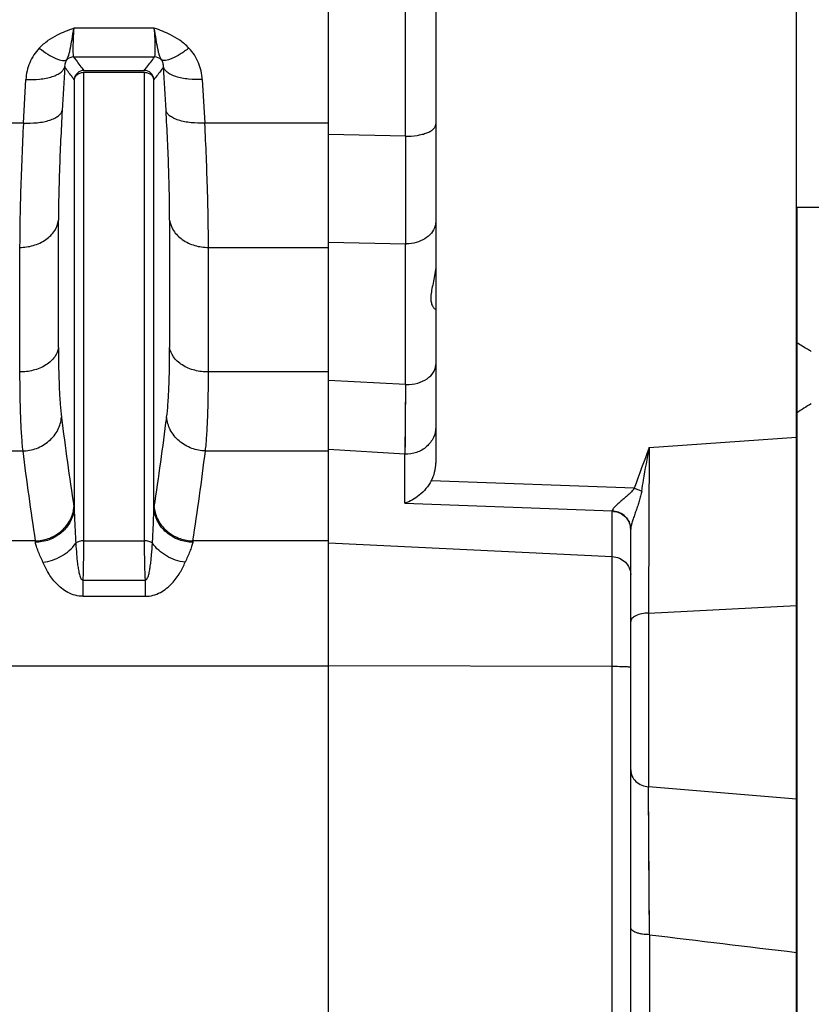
# Model space of a CAD drawing. Extents: x -1490 to 1181, y 8 to 1663.
# Tile 34 of 72: x -436 to -355, y 952 to 1053. Entities that reach past the tile are written whole.
import ezdxf

# ---------------------------------------------------------------- set-up
doc = ezdxf.new("R2010")
doc.units = 0
doc.header["$LTSCALE"] = 65.395
doc.layers.get('0').update_dxf_attribs({"linetype": 'CONTINUOUS'})

msp = doc.modelspace()

# ---------------------------------------------------------------- linework, layer by layer
at = {"color": 6, "linetype": 'CONTINUOUS'}
for p, q in [((-393.57, 1080.39), (-393.57, 1007.23)), ((-356.57, 718.29), (-356.57, 1078.45)), ((-356.57, 1033.49), (-336.54, 1033.49)), ((-356.54, 1033.49), (-356.54, 1019.56)), ((-356.54, 1012.38), (-356.54, 903.37)), ((-373.57, 945.34), (-373.57, 1000.44))]:
    msp.add_line(p, q, dxfattribs=at)
at = {"color": 2, "linetype": 'CONTINUOUS'}
for p, q in [((-404.57, 726.5), (-404.57, 1070.07)), ((-429.67, 1047.5), (-423.48, 1047.5)), ((-423.48, 1047.28), (-429.67, 1047.28)), ((-356.54, 1019.56), (-356.54, 1012.38))]:
    msp.add_line(p, q, dxfattribs=at)
at = {"color": 9, "linetype": 'CONTINUOUS'}
for p, q in [((-396.68, 1040.76), (-396.68, 1067.88)), ((-422.45, 1051.85), (-430.7, 1051.85)), ((-430.73, 1048.9), (-422.42, 1048.9)), ((-435.88, 1042.1), (-435.62, 1046.57)), ((-430.66, 1046.58), (-430.66, 1002.55)), ((-429.67, 999.25), (-429.67, 1047.28)), ((-423.48, 1047.28), (-423.48, 999.25)), ((-422.48, 1002.55), (-422.48, 1046.58)), ((-417.52, 1046.57), (-417.26, 1042.1)), ((-435.88, 1042.1), (-441.51, 1042.1)), ((-404.57, 1042.1), (-417.26, 1042.1)), ((-396.68, 1040.76), (-404.57, 1040.93)), ((-432.28, 1019.07), (-432.28, 1032.14)), ((-420.87, 1032.13), (-420.87, 1019.07)), ((-436.26, 1029.35), (-436.26, 1016.57)), ((-416.89, 1029.35), (-404.57, 1029.35)), ((-416.89, 1016.57), (-416.89, 1029.35)), ((-404.57, 1029.9), (-396.68, 1029.72)), ((-396.68, 1015.28), (-396.68, 1029.72)), ((-404.57, 1016.57), (-416.89, 1016.57)), ((-396.68, 1015.28), (-404.57, 1015.71)), ((-396.68, 1015.28), (-396.73, 1008.15)), ((-396.68, 1015.28), (-396.71, 1011.15)), ((-396.71, 1011.15), (-396.72, 1009.5)), ((-396.72, 1009.5), (-396.73, 1008.15)), ((-371.68, 1008.81), (-356.57, 1009.9)), ((-441.45, 1008.47), (-435.95, 1008.47)), ((-417.2, 1008.47), (-404.57, 1008.47)), ((-396.73, 1008.15), (-404.57, 1008.62)), ((-396.73, 1003.1), (-396.73, 1008.15)), ((-373.21, 1004.64), (-394.03, 1005.42)), ((-396.73, 1003.1), (-375.47, 1002.32)), ((-375.47, 923.05), (-375.47, 1002.29)), ((-434.67, 999.24), (-437.85, 999.24)), ((-429.67, 999.25), (-423.48, 999.25)), ((-404.57, 999.24), (-418.48, 999.24)), ((-404.57, 999.04), (-375.47, 997.63)), ((-429.75, 995.2), (-423.4, 995.2)), ((-429.75, 993.56), (-429.75, 995.2)), ((-423.4, 995.2), (-423.4, 993.56)), ((-429.75, 993.56), (-423.4, 993.56)), ((-371.75, 991.84), (-356.57, 992.6)), ((-371.75, 991.84), (-371.75, 974.02)), ((-437.31, 986.42), (-404.57, 986.42)), ((-375.47, 986.35), (-404.57, 986.42)), ((-356.57, 972.74), (-371.75, 974.02)), ((-371.64, 958.84), (-371.75, 974.02)), ((-371.64, 958.84), (-371.64, 944.79))]:
    msp.add_line(p, q, dxfattribs=at)
msp.add_lwpolyline([(-371.66, 960.92), (-371.72, 969.98), (-371.73, 972.15)], dxfattribs=at)
at = {"color": 2, "linetype": 'CONTINUOUS'}
for centre, radius, start, end in [((-430.72, 1047.89), 1, 90.2047, 134.8885), ((-429.66, 1046.5), 1, 90.2432, 175.2605), ((-423.48, 1046.5), 1, 4.7399, 89.7421), ((-330.73, 972.48), 47.52, 120.7708, 122.8995), ((-434.13, 1003.03), 3.45, 350.7324, 354.9489), ((-444, 1000.71), 13.47, 7.8362, 8.6125), ((-409.04, 1000.7), 13.57, 171.3905, 172.1619), ((-419.02, 1003.03), 3.45, 185.0506, 189.1861), ((-375.58, 1000.18), 2.14, 82.72, 86.8257), ((-374.84, 1002.29), 0.623, 177.3362, 179.9337), ((-375.57, 1000.14), 2.15, 83.1791, 87.2165), ((-375.28, 1000.45), 1.71, 0.278, 4.9375), ((-375.29, 1000.44), 1.72, 0.7655, 4.692), ((-375.29, 1000.44), 1.71, 0.0001, 0.7632), ((-372.8, 1000.44), 0.776, 178.3133, 179.9983), ((-443.04, 997.62), 8.53, 9.9246, 10.8964), ((-410.1, 997.62), 8.53, 169.1035, 170.0754)]:
    msp.add_arc(centre, radius, start, end, dxfattribs=at)
at = {"color": 9, "linetype": 'CONTINUOUS'}
for centre, radius, start, end in [((-422.42, 1047.89), 1, 45.1064, 89.7865), ((-396.57, 1033.68), 3.96, 268.3958, 269.982), ((-396.57, 1019.62), 4.35, 268.6202, 270.0001), ((-80.11, 1056.15), 354.63, 187.1652, 188.6649), ((-786.27, 1057.99), 367.99, 351.3624, 352.8076), ((-76.31, 1053.58), 362.45, 187.1493, 188.6224), ((-779.36, 1053.93), 365, 351.3827, 352.8456), ((6349.17, 972.75), 6720.94, 179.69255, 179.837226), ((397.16, 7261.54), 6349.41, 263.045454, 263.182429)]:
    msp.add_arc(centre, radius, start, end, dxfattribs=at)
at = {"color": 6, "linetype": 'CONTINUOUS'}
msp.add_ellipse((-396.57, 1007.17), major_axis=(0.26, 3.4), ratio=0.879657, start_param=-2.043176, end_param=-1.483056, dxfattribs=at)
at = {"color": 9, "linetype": 'CONTINUOUS'}
for points, knots in [([(-434.25, 1049.8), (-433.97, 1050.09), (-433.37, 1050.6), (-432.18, 1051.3), (-431.27, 1051.65), (-430.7, 1051.85)], [0, 0, 0, 0, 0.296564, 0.562791, 1, 1, 1, 1]), ([(-418.9, 1049.8), (-419.18, 1050.09), (-419.78, 1050.6), (-420.97, 1051.3), (-421.88, 1051.65), (-422.45, 1051.85)], [0, 0, 0, 0, 0.296556, 0.562796, 1, 1, 1, 1]), ([(-421.71, 1048.6), (-421.75, 1048.67), (-421.83, 1048.81), (-421.92, 1049.07), (-422.01, 1049.38), (-422.13, 1049.92), (-422.27, 1050.75), (-422.38, 1051.46), (-422.45, 1051.85)], [0, 0, 0, 0, 0.067846, 0.146175, 0.241283, 0.356001, 0.644416, 1, 1, 1, 1]), ([(-422.42, 1048.9), (-422.41, 1048.91), (-422.4, 1048.94), (-422.37, 1049.03), (-422.35, 1049.2), (-422.34, 1049.47), (-422.34, 1049.81), (-422.35, 1050.24), (-422.38, 1050.92), (-422.42, 1051.47), (-422.45, 1051.85)], [0, 0, 0, 0, 0.013344, 0.033498, 0.095396, 0.18595, 0.303831, 0.446992, 0.612841, 1, 1, 1, 1]), ([(-434.25, 1049.8), (-434.66, 1049.36), (-435.32, 1048.34), (-435.59, 1047.16), (-435.62, 1046.57)], [0, 0, 0, 0, 0.505009, 1, 1, 1, 1]), ([(-434.25, 1049.8), (-433.97, 1049.58), (-433.42, 1049.18), (-432.72, 1048.79), (-432.2, 1048.6), (-431.83, 1048.52), (-431.56, 1048.53), (-431.43, 1048.6)], [0, 0, 0, 0, 0.338983, 0.637751, 0.759752, 0.860142, 1, 1, 1, 1]), ([(-418.9, 1049.8), (-419.19, 1049.57), (-419.74, 1049.17), (-420.45, 1048.78), (-420.97, 1048.59), (-421.33, 1048.52), (-421.59, 1048.53), (-421.71, 1048.6)], [0, 0, 0, 0, 0.349925, 0.649347, 0.768775, 0.865845, 1, 1, 1, 1]), ([(-417.52, 1046.57), (-417.55, 1047.16), (-417.82, 1048.34), (-418.48, 1049.36), (-418.9, 1049.8)], [0, 0, 0, 0, 0.494975, 1, 1, 1, 1]), ([(-431.43, 1048.6), (-431.51, 1048.5), (-431.62, 1048.26), (-431.65, 1048), (-431.64, 1047.87)], [0, 0, 0, 0, 0.494574, 1, 1, 1, 1]), ([(-430.73, 1048.9), (-430.64, 1048.78), (-430.3, 1048.3), (-429.95, 1047.84), (-429.67, 1047.5)], [0, 0, 0, 0, 0.245092, 1, 1, 1, 1]), ([(-423.48, 1047.5), (-423.38, 1047.61), (-423.02, 1048.07), (-422.67, 1048.54), (-422.42, 1048.9)], [0, 0, 0, 0, 0.255106, 1, 1, 1, 1]), ([(-421.5, 1047.87), (-421.5, 1047.99), (-421.52, 1048.25), (-421.63, 1048.5), (-421.71, 1048.6)], [0, 0, 0, 0, 0.475238, 1, 1, 1, 1]), ([(-435.62, 1046.57), (-435.16, 1046.55), (-434.46, 1046.56), (-433.55, 1046.7), (-432.94, 1046.85), (-432.43, 1047.05), (-432.03, 1047.3), (-431.76, 1047.57), (-431.66, 1047.77), (-431.64, 1047.87)], [0, 0, 0, 0, 0.317306, 0.47377, 0.618442, 0.744566, 0.849172, 0.932398, 1, 1, 1, 1]), ([(-430.66, 1046.58), (-430.75, 1046.69), (-431.09, 1047.11), (-431.41, 1047.54), (-431.64, 1047.87)], [0, 0, 0, 0, 0.254566, 1, 1, 1, 1]), ([(-421.5, 1047.87), (-421.58, 1047.76), (-421.89, 1047.32), (-422.22, 1046.9), (-422.48, 1046.58)], [0, 0, 0, 0, 0.24542, 1, 1, 1, 1]), ([(-417.52, 1046.57), (-417.99, 1046.55), (-418.69, 1046.56), (-419.59, 1046.7), (-420.2, 1046.85), (-420.72, 1047.05), (-421.12, 1047.3), (-421.38, 1047.57), (-421.48, 1047.77), (-421.5, 1047.87)], [0, 0, 0, 0, 0.317306, 0.473771, 0.618443, 0.744566, 0.849172, 0.932398, 1, 1, 1, 1]), ([(-435.88, 1042.1), (-435.41, 1042.08), (-434.71, 1042.1), (-433.81, 1042.23), (-433.2, 1042.38), (-432.68, 1042.59), (-432.29, 1042.83), (-432.02, 1043.1), (-431.92, 1043.31), (-431.9, 1043.4)], [0, 0, 0, 0, 0.317109, 0.473513, 0.618172, 0.744339, 0.849031, 0.932352, 1, 1, 1, 1]), ([(-431.9, 1043.4), (-432.01, 1041.36), (-432.19, 1037.61), (-432.28, 1033.85), (-432.28, 1032.14)], [0, 0, 0, 0, 0.544064, 1, 1, 1, 1]), ([(-420.87, 1032.13), (-420.87, 1033.85), (-420.95, 1037.61), (-421.13, 1041.36), (-421.24, 1043.4)], [0, 0, 0, 0, 0.455916, 1, 1, 1, 1]), ([(-417.26, 1042.1), (-417.73, 1042.08), (-418.43, 1042.1), (-419.33, 1042.23), (-419.94, 1042.38), (-420.46, 1042.59), (-420.86, 1042.83), (-421.13, 1043.1), (-421.22, 1043.31), (-421.24, 1043.4)], [0, 0, 0, 0, 0.317109, 0.473513, 0.618172, 0.744339, 0.849031, 0.932351, 1, 1, 1, 1]), ([(-435.88, 1042.1), (-435.99, 1039.79), (-436.17, 1035.54), (-436.26, 1031.29), (-436.26, 1029.35)], [0, 0, 0, 0, 0.544045, 1, 1, 1, 1]), ([(-416.89, 1029.35), (-416.89, 1031.29), (-416.97, 1035.54), (-417.15, 1039.79), (-417.26, 1042.1)], [0, 0, 0, 0, 0.455955, 1, 1, 1, 1]), ([(-396.68, 1040.76), (-396.28, 1040.75), (-395.7, 1040.79), (-394.97, 1040.94), (-394.5, 1041.08), (-394.11, 1041.26), (-393.82, 1041.48), (-393.62, 1041.71), (-393.57, 1041.89), (-393.57, 1041.98)], [0, 0, 0, 0, 0.332025, 0.485875, 0.625072, 0.746067, 0.847135, 0.929625, 1, 1, 1, 1]), ([(-436.26, 1029.35), (-435.79, 1029.35), (-434.84, 1029.48), (-433.56, 1030.06), (-432.62, 1030.98), (-432.32, 1031.76), (-432.28, 1032.13)], [0, 0, 0, 0, 0.267813, 0.540028, 0.787885, 1, 1, 1, 1]), ([(-420.87, 1032.13), (-420.82, 1031.76), (-420.52, 1030.98), (-419.58, 1030.06), (-418.31, 1029.48), (-417.36, 1029.35), (-416.89, 1029.35)], [0, 0, 0, 0, 0.212115, 0.459972, 0.732187, 1, 1, 1, 1]), ([(-393.64, 1031.55), (-393.71, 1031.28), (-393.99, 1030.77), (-394.69, 1030.18), (-395.58, 1029.8), (-396.24, 1029.72), (-396.57, 1029.72)], [0, 0, 0, 0, 0.222801, 0.464933, 0.726568, 1, 1, 1, 1]), ([(-432.28, 1019.07), (-432.32, 1018.74), (-432.55, 1018.22), (-433.05, 1017.66), (-433.57, 1017.26), (-434.19, 1016.95), (-435.08, 1016.65), (-435.79, 1016.57), (-436.26, 1016.57)], [0, 0, 0, 0, 0.200782, 0.318003, 0.445886, 0.58241, 0.723529, 1, 1, 1, 1]), ([(-432.28, 1019.07), (-432.28, 1017.69), (-432.25, 1015.76), (-432.12, 1013.38), (-432.02, 1012.37), (-431.97, 1011.92)], [0, 0, 0, 0, 0.577409, 0.809242, 1, 1, 1, 1]), ([(-421.18, 1011.92), (-421.12, 1012.37), (-421.03, 1013.38), (-420.89, 1015.76), (-420.87, 1017.69), (-420.87, 1019.07)], [0, 0, 0, 0, 0.190763, 0.422601, 1, 1, 1, 1]), ([(-416.89, 1016.57), (-417.36, 1016.57), (-418.07, 1016.65), (-418.96, 1016.95), (-419.57, 1017.26), (-420.09, 1017.66), (-420.6, 1018.22), (-420.82, 1018.74), (-420.87, 1019.07)], [0, 0, 0, 0, 0.276471, 0.41759, 0.554114, 0.681997, 0.799219, 1, 1, 1, 1]), ([(-396.57, 1015.27), (-396.19, 1015.27), (-395.44, 1015.37), (-394.46, 1015.8), (-393.86, 1016.39), (-393.61, 1016.93), (-393.57, 1017.21), (-393.57, 1017.34)], [0, 0, 0, 0, 0.289904, 0.558008, 0.791858, 0.897961, 1, 1, 1, 1]), ([(-436.26, 1016.57), (-436.26, 1015.01), (-436.23, 1012.82), (-436.1, 1010.12), (-436, 1008.98), (-435.95, 1008.47)], [0, 0, 0, 0, 0.577308, 0.809203, 1, 1, 1, 1]), ([(-417.2, 1008.47), (-417.14, 1008.98), (-417.05, 1010.12), (-416.91, 1012.82), (-416.89, 1015.01), (-416.89, 1016.57)], [0, 0, 0, 0, 0.190797, 0.422692, 1, 1, 1, 1]), ([(-435.95, 1008.47), (-435.47, 1008.48), (-434.49, 1008.66), (-433.41, 1009.29), (-432.72, 1010.01), (-432.21, 1010.8), (-432.01, 1011.48), (-431.97, 1011.92)], [0, 0, 0, 0, 0.247952, 0.510683, 0.641237, 0.767664, 1, 1, 1, 1]), ([(-417.2, 1008.47), (-417.67, 1008.48), (-418.65, 1008.66), (-419.74, 1009.29), (-420.43, 1010.01), (-420.94, 1010.8), (-421.14, 1011.48), (-421.18, 1011.92)], [0, 0, 0, 0, 0.248171, 0.51098, 0.641507, 0.767871, 1, 1, 1, 1]), ([(-393.57, 1010.93), (-393.57, 1010.55), (-393.7, 1009.98), (-394.1, 1009.33), (-394.63, 1008.75), (-395.52, 1008.24), (-396.33, 1008.13), (-396.73, 1008.15)], [0, 0, 0, 0, 0.240638, 0.363475, 0.488127, 0.741706, 1, 1, 1, 1]), ([(-373.21, 1004.64), (-373.28, 1004.51), (-373.48, 1004.27), (-373.82, 1003.96), (-374.18, 1003.65), (-374.54, 1003.35), (-374.87, 1003.06), (-375.15, 1002.8), (-375.36, 1002.56), (-375.46, 1002.39), (-375.47, 1002.32)], [0, 0, 0, 0, 0.137363, 0.282899, 0.429596, 0.572952, 0.708393, 0.829648, 0.929634, 1, 1, 1, 1]), ([(-372.44, 1004.35), (-372.47, 1004.18), (-372.55, 1003.84), (-372.69, 1003.33), (-372.85, 1002.84), (-373.02, 1002.35), (-373.19, 1001.87), (-373.34, 1001.41), (-373.48, 1000.99), (-373.54, 1000.71), (-373.56, 1000.58)], [0, 0, 0, 0, 0.1339, 0.267231, 0.39962, 0.530539, 0.659025, 0.783273, 0.899666, 1, 1, 1, 1]), ([(-430.66, 1002.55), (-430.66, 1002.26), (-430.62, 1001.08), (-430.56, 999.9), (-430.51, 999)], [0, 0, 0, 0, 0.24351, 1, 1, 1, 1]), ([(-422.64, 999), (-422.62, 999.3), (-422.56, 1000.49), (-422.5, 1001.67), (-422.48, 1002.55)], [0, 0, 0, 0, 0.256124, 1, 1, 1, 1]), ([(-373.56, 1000.58), (-373.56, 1000.57), (-373.57, 1000.53), (-373.57, 1000.49), (-373.57, 1000.46)], [0, 0, 0, 0, 0.271453, 1, 1, 1, 1]), ([(-433.87, 997.05), (-434.03, 997.42), (-434.27, 997.95), (-434.53, 998.63), (-434.62, 998.95), (-434.64, 999.09)], [0, 0, 0, 0, 0.55772, 0.795451, 1, 1, 1, 1]), ([(-433.87, 997.05), (-433.21, 997.13), (-431.93, 997.56), (-430.88, 998.46), (-430.51, 999)], [0, 0, 0, 0, 0.498667, 1, 1, 1, 1]), ([(-429.67, 999.25), (-429.83, 999.25), (-430.12, 999.21), (-430.4, 999.09), (-430.51, 999)], [0, 0, 0, 0, 0.545228, 1, 1, 1, 1]), ([(-430.51, 999), (-430.48, 998.61), (-430.44, 998.02), (-430.37, 997.23), (-430.3, 996.67), (-430.21, 996.15), (-430.12, 995.75), (-430.02, 995.48), (-429.95, 995.33), (-429.86, 995.23), (-429.78, 995.2), (-429.75, 995.2)], [0, 0, 0, 0, 0.298825, 0.447431, 0.591611, 0.727539, 0.848315, 0.89967, 0.9422, 0.974746, 1, 1, 1, 1]), ([(-429.75, 995.2), (-429.73, 995.56), (-429.69, 996.9), (-429.67, 998.25), (-429.67, 999.25)], [0, 0, 0, 0, 0.262998, 1, 1, 1, 1]), ([(-422.64, 999), (-422.74, 999.09), (-423.02, 999.21), (-423.32, 999.25), (-423.48, 999.25)], [0, 0, 0, 0, 0.454772, 1, 1, 1, 1]), ([(-423.48, 999.25), (-423.48, 998.93), (-423.47, 997.58), (-423.44, 996.23), (-423.4, 995.2)], [0, 0, 0, 0, 0.234071, 1, 1, 1, 1]), ([(-423.4, 995.2), (-423.36, 995.2), (-423.29, 995.23), (-423.2, 995.33), (-423.12, 995.48), (-423.02, 995.75), (-422.93, 996.15), (-422.85, 996.67), (-422.78, 997.23), (-422.7, 998.02), (-422.66, 998.61), (-422.64, 999)], [0, 0, 0, 0, 0.025256, 0.057804, 0.100332, 0.151685, 0.272461, 0.408385, 0.552568, 0.701176, 1, 1, 1, 1]), ([(-419.28, 997.05), (-419.95, 997.14), (-421.24, 997.57), (-422.27, 998.47), (-422.64, 999)], [0, 0, 0, 0, 0.514155, 1, 1, 1, 1]), ([(-418.5, 999.09), (-418.53, 998.95), (-418.62, 998.63), (-418.88, 997.95), (-419.12, 997.42), (-419.28, 997.05)], [0, 0, 0, 0, 0.204549, 0.44228, 1, 1, 1, 1]), ([(-429.75, 993.56), (-430.02, 993.56), (-430.57, 993.63), (-431.56, 994.02), (-432.53, 994.82), (-433.33, 995.92), (-433.71, 996.68), (-433.87, 997.05)], [0, 0, 0, 0, 0.14564, 0.287785, 0.553112, 0.791115, 1, 1, 1, 1]), ([(-423.4, 993.56), (-423.12, 993.56), (-422.57, 993.63), (-421.59, 994.02), (-420.61, 994.82), (-419.81, 995.92), (-419.43, 996.68), (-419.28, 997.05)], [0, 0, 0, 0, 0.14564, 0.287785, 0.553112, 0.791115, 1, 1, 1, 1]), ([(-375.47, 997.63), (-375.22, 997.62), (-374.72, 997.5), (-374.09, 997.09), (-373.67, 996.49), (-373.57, 996.01), (-373.57, 995.78)], [0, 0, 0, 0, 0.258645, 0.512084, 0.758517, 1, 1, 1, 1]), ([(-371.75, 991.84), (-371.98, 991.83), (-372.42, 991.78), (-372.94, 991.63), (-373.27, 991.44), (-373.44, 991.29), (-373.55, 991.13), (-373.57, 991.01), (-373.57, 990.96)], [0, 0, 0, 0, 0.317579, 0.61479, 0.739065, 0.842916, 0.927689, 1, 1, 1, 1]), ([(-373.57, 986.26), (-373.57, 986.27), (-373.59, 986.27), (-373.61, 986.28), (-373.66, 986.29), (-373.75, 986.3), (-373.91, 986.31), (-374.14, 986.32), (-374.42, 986.33), (-374.74, 986.34), (-375.1, 986.35), (-375.34, 986.35), (-375.47, 986.35)], [0, 0, 0, 0, 0.006424, 0.021215, 0.045035, 0.077818, 0.169183, 0.292215, 0.442557, 0.614844, 0.802896, 1, 1, 1, 1]), ([(-373.57, 975.74), (-373.57, 975.53), (-373.48, 975.09), (-373.06, 974.52), (-372.45, 974.14), (-371.98, 974.04), (-371.75, 974.02)], [0, 0, 0, 0, 0.227025, 0.479273, 0.744475, 1, 1, 1, 1]), ([(-371.64, 958.84), (-371.88, 958.85), (-372.24, 958.87), (-372.69, 958.96), (-373, 959.05), (-373.25, 959.16), (-373.43, 959.28), (-373.54, 959.42), (-373.57, 959.52), (-373.57, 959.56)], [0, 0, 0, 0, 0.329621, 0.490904, 0.637954, 0.763041, 0.863169, 0.939364, 1, 1, 1, 1])]:
    msp.add_open_spline(points, degree=3, knots=knots, dxfattribs=at)
at = {"color": 2, "linetype": 'CONTINUOUS'}
for points, knots in [([(-431.43, 1048.6), (-431.39, 1048.67), (-431.31, 1048.81), (-431.22, 1049.07), (-431.14, 1049.37), (-431.02, 1049.92), (-430.87, 1050.75), (-430.76, 1051.46), (-430.7, 1051.85)], [0, 0, 0, 0, 0.067852, 0.146197, 0.241288, 0.356009, 0.64442, 1, 1, 1, 1]), ([(-430.7, 1051.85), (-430.73, 1051.47), (-430.76, 1050.92), (-430.79, 1050.24), (-430.8, 1049.81), (-430.8, 1049.47), (-430.79, 1049.2), (-430.77, 1049.03), (-430.75, 1048.94), (-430.73, 1048.91), (-430.73, 1048.9)], [0, 0, 0, 0, 0.387158, 0.553006, 0.696167, 0.814048, 0.904602, 0.9665, 0.986651, 1, 1, 1, 1]), ([(-429.67, 1047.28), (-429.79, 1047.28), (-430.03, 1047.25), (-430.34, 1047.1), (-430.57, 1046.87), (-430.65, 1046.68), (-430.66, 1046.58)], [0, 0, 0, 0, 0.275418, 0.537392, 0.778055, 1, 1, 1, 1]), ([(-422.48, 1046.58), (-422.49, 1046.68), (-422.57, 1046.87), (-422.8, 1047.1), (-423.12, 1047.25), (-423.36, 1047.28), (-423.48, 1047.28)], [0, 0, 0, 0, 0.221945, 0.462608, 0.724582, 1, 1, 1, 1]), ([(-355.04, 1018.68), (-355.17, 1018.75), (-355.67, 1019.04), (-356.17, 1019.34), (-356.54, 1019.56)], [0, 0, 0, 0, 0.251451, 1, 1, 1, 1]), ([(-372.44, 1004.35), (-372.38, 1004.73), (-372.13, 1006.22), (-371.87, 1007.7), (-371.68, 1008.81)], [0, 0, 0, 0, 0.250611, 1, 1, 1, 1]), ([(-373.21, 1004.64), (-373.14, 1004.62), (-372.89, 1004.53), (-372.63, 1004.43), (-372.44, 1004.35)], [0, 0, 0, 0, 0.24565, 1, 1, 1, 1]), ([(-434.67, 999.24), (-434.22, 999.25), (-433.28, 999.41), (-432.24, 999.99), (-431.55, 1000.66), (-431.02, 1001.4), (-430.79, 1002.05), (-430.72, 1002.47)], [0, 0, 0, 0, 0.245683, 0.506739, 0.637185, 0.764292, 1, 1, 1, 1]), ([(-430.66, 1002.55), (-430.7, 1002.11), (-430.9, 1001.43), (-431.41, 1000.64), (-432.1, 999.92), (-433.19, 999.29), (-434.17, 999.1), (-434.64, 999.09)], [0, 0, 0, 0, 0.231055, 0.357214, 0.487782, 0.751203, 1, 1, 1, 1]), ([(-418.5, 999.09), (-418.98, 999.1), (-419.96, 999.29), (-421.05, 999.92), (-421.74, 1000.64), (-422.24, 1001.43), (-422.44, 1002.11), (-422.48, 1002.55)], [0, 0, 0, 0, 0.248797, 0.512218, 0.642786, 0.768945, 1, 1, 1, 1]), ([(-422.43, 1002.48), (-422.36, 1002.05), (-422.12, 1001.41), (-421.6, 1000.66), (-420.91, 999.99), (-419.86, 999.41), (-418.93, 999.25), (-418.48, 999.24)], [0, 0, 0, 0, 0.235641, 0.362738, 0.493188, 0.754279, 1, 1, 1, 1]), ([(-375.32, 1002.27), (-375.09, 1002.25), (-374.65, 1002.12), (-374.1, 1001.74), (-373.71, 1001.21), (-373.59, 1000.79), (-373.58, 1000.58)], [0, 0, 0, 0, 0.258135, 0.511245, 0.75802, 1, 1, 1, 1]), ([(-373.58, 1000.6), (-373.6, 1000.8), (-373.71, 1001.22), (-374.1, 1001.77), (-374.66, 1002.15), (-375.1, 1002.27), (-375.31, 1002.3)], [0, 0, 0, 0, 0.234565, 0.488782, 0.749685, 1, 1, 1, 1])]:
    msp.add_open_spline(points, degree=3, knots=knots, dxfattribs=at)
at = {"color": 9, "linetype": 'CONTINUOUS'}
for points in [[(-431.64, 1047.87), (-431.73, 1046.38), (-431.81, 1044.89), (-431.9, 1043.4)], [(-421.24, 1043.4), (-421.33, 1044.89), (-421.41, 1046.38), (-421.5, 1047.87)], [(-393.57, 1032.04), (-393.57, 1031.88), (-393.6, 1031.71), (-393.64, 1031.55)]]:
    msp.add_open_spline(points, degree=3, dxfattribs=at)
at = {"color": 6, "linetype": 'CONTINUOUS'}
for points, knots in [([(-396.68, 1040.76), (-396.68, 1039.72), (-396.68, 1036.04), (-396.68, 1032.36), (-396.68, 1029.72)], [0, 0, 0, 0, 0.281928, 1, 1, 1, 1]), ([(-393.58, 1027.29), (-393.62, 1026.75), (-393.78, 1025.96), (-394, 1024.97), (-394.09, 1024.33), (-394.07, 1023.79), (-393.95, 1023.39), (-393.81, 1023.16), (-393.69, 1023.07), (-393.64, 1023.04), (-393.62, 1023.04)], [0, 0, 0, 0, 0.370354, 0.538498, 0.685591, 0.805892, 0.898372, 0.963546, 0.985461, 1, 1, 1, 1]), ([(-394.03, 1005.42), (-394.34, 1004.85), (-395.14, 1003.9), (-396.2, 1003.28), (-396.73, 1003.1)], [0, 0, 0, 0, 0.538961, 1, 1, 1, 1])]:
    msp.add_open_spline(points, degree=3, knots=knots, dxfattribs=at)
at = {"color": 2, "linetype": 'CONTINUOUS'}
msp.add_open_spline([(-371.68, 1008.81), (-372.2, 1007.43), (-372.72, 1006.04), (-373.21, 1004.64)], degree=3, dxfattribs=at)

doc.saveas('drawing.dxf')
